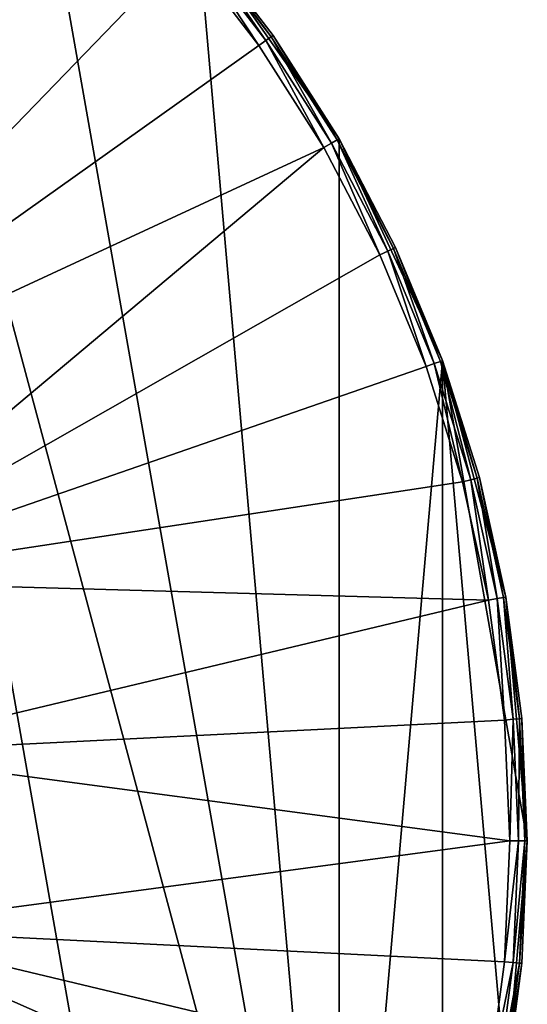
# Model space of a CAD drawing. Extents: x 0 to 80, y 0 to 208.
# Tile 13 of 33: x 66 to 80, y 43 to 71. Entities that reach past the tile are written whole.
import ezdxf

# ---------------------------------------------------------------- set-up
doc = ezdxf.new("R2010")
doc.units = 0

msp = doc.modelspace()

# ---------------------------------------------------------------- linework, layer by layer
for points in [[(60, 82.641037), (65.711502, 17.358213), (60, 13.35898)], [(60, 82.641037), (70.641777, 22.288502), (65.711502, 17.358213)], [(60, 82.641037), (74.641014, 27.999996), (70.641777, 22.288502)], [(60, 82.641037), (65.711502, 78.641769), (74.641014, 27.999996)], [(65.711502, 78.641769), (70.641777, 73.711517), (74.641014, 27.999996)], [(67.930717, 75.930717, 3.999993), (65.390106, 78.258751, 3.999993), (53.826103, 63.606441, 3.999993)], [(67.930717, 75.930717, 3.999993), (53.826103, 63.606441, 3.999993), (57.15921, 59.844166, 3.999993)], [(70.258759, 73.390129, 3.999993), (67.930717, 75.930717, 3.999993), (57.15921, 59.844166, 3.999993)], [(70.450264, 73.550819, 3.932998), (70.258759, 73.390129, 3.999993), (72.356506, 70.656273, 3.999993)], [(70.590462, 73.668449, 3.749996), (70.450264, 73.550819, 3.932998), (72.561287, 70.799675, 3.932998)], [(72.561287, 70.799675, 3.932998), (70.450264, 73.550819, 3.932998), (72.356506, 70.656273, 3.999993)], [(70.641777, 73.711517, 3.499985), (70.590462, 73.668449, 3.749996), (72.711205, 70.90464, 3.749996)], [(72.711205, 70.90464, 3.749996), (70.590462, 73.668449, 3.749996), (72.561287, 70.799675, 3.932998)], [(70.641777, 73.711517), (74.641014, 68.000015), (74.641014, 27.999996)], [(70.641777, 73.711517), (72.766083, 70.943054, 3.499985), (74.641014, 68.000015)], [(72.766083, 70.943054, 3.499985), (70.641777, 73.711517, 3.499985), (72.711205, 70.90464, 3.749996)], [(70.641777, 73.711517), (70.641777, 73.711517, 3.499985), (72.766083, 70.943054, 3.499985)], [(72.356506, 70.656273, 3.999993), (70.258759, 73.390129, 3.999993), (57.15921, 59.844166, 3.999993)], [(72.561287, 70.799675, 3.932998), (72.356506, 70.656273, 3.999993), (74.208, 67.750008, 3.999993)], [(72.711205, 70.90464, 3.749996), (72.561287, 70.799675, 3.932998), (74.424507, 67.875, 3.932998)], [(74.424507, 67.875, 3.932998), (72.561287, 70.799675, 3.932998), (74.208, 67.750008, 3.999993)], [(72.766083, 70.943054, 3.499985), (72.711205, 70.90464, 3.749996), (74.583, 67.966522, 3.749996)], [(74.583, 67.966522, 3.749996), (72.711205, 70.90464, 3.749996), (74.424507, 67.875, 3.932998)], [(74.641014, 68.000015, 3.499985), (72.766083, 70.943054, 3.499985), (74.583, 67.966522, 3.749996)], [(72.766083, 70.943054, 3.499985), (74.641014, 68.000015, 3.499985), (74.641014, 68.000015)], [(74.208, 67.750008, 3.999993), (72.356506, 70.656273, 3.999993), (57.15921, 59.844166, 3.999993)], [(74.424507, 67.875, 3.932998), (74.208, 67.750008, 3.999993), (75.799156, 64.69342, 3.999993)], [(74.583, 67.966522, 3.749996), (74.424507, 67.875, 3.932998), (76.025734, 64.799072, 3.932998)], [(76.025734, 64.799072, 3.932998), (74.424507, 67.875, 3.932998), (75.799156, 64.69342, 3.999993)], [(74.641014, 68.000015, 3.499985), (74.583, 67.966522, 3.749996), (76.191597, 64.876434, 3.749996)], [(76.191597, 64.876434, 3.749996), (74.583, 67.966522, 3.749996), (76.025734, 64.799072, 3.932998)], [(74.641014, 68.000015), (77.5877, 61.680824), (74.641014, 27.999996)], [(74.641014, 68.000015), (76.252304, 64.904747, 3.499985), (77.5877, 61.680824)], [(76.252304, 64.904747, 3.499985), (74.641014, 68.000015, 3.499985), (76.191597, 64.876434, 3.749996)], [(74.641014, 68.000015), (74.641014, 68.000015, 3.499985), (76.252304, 64.904747, 3.499985)], [(74.208, 67.750008, 3.999993), (57.15921, 59.844166, 3.999993), (59.495087, 55.393517, 3.999993)], [(75.799156, 64.69342, 3.999993), (74.208, 67.750008, 3.999993), (59.495087, 55.393517, 3.999993)], [(76.025734, 64.799072, 3.932998), (75.799156, 64.69342, 3.999993), (77.117859, 61.509789, 3.999993)], [(76.191597, 64.876434, 3.749996), (76.025734, 64.799072, 3.932998), (77.352783, 61.595291, 3.932998)], [(77.352783, 61.595291, 3.932998), (76.025734, 64.799072, 3.932998), (77.117859, 61.509789, 3.999993)], [(76.252304, 64.904747, 3.499985), (76.191597, 64.876434, 3.749996), (77.524757, 61.657906, 3.749996)], [(77.524757, 61.657906, 3.749996), (76.191597, 64.876434, 3.749996), (77.352783, 61.595291, 3.932998)], [(77.5877, 61.680824, 3.499985), (76.252304, 64.904747, 3.499985), (77.524757, 61.657906, 3.749996)], [(76.252304, 64.904747, 3.499985), (77.5877, 61.680824, 3.499985), (77.5877, 61.680824)], [(77.117859, 61.509789, 3.999993), (75.799156, 64.69342, 3.999993), (59.495087, 55.393517, 3.999993)], [(78.154068, 58.223366, 3.999993), (77.117859, 61.509789, 3.999993), (59.495087, 55.393517, 3.999993)], [(77.5877, 61.680824), (77.5877, 34.319191), (74.641014, 27.999996)], [(77.352783, 61.595291, 3.932998), (77.117859, 61.509789, 3.999993), (78.154068, 58.223366, 3.999993)], [(77.524757, 61.657906, 3.749996), (77.352783, 61.595291, 3.932998), (78.395546, 58.288067, 3.932998)], [(78.395546, 58.288067, 3.932998), (77.352783, 61.595291, 3.932998), (78.154068, 58.223366, 3.999993)], [(77.5877, 61.680824, 3.499985), (77.524757, 61.657906, 3.749996), (78.572327, 58.335423, 3.749996)], [(78.572327, 58.335423, 3.749996), (77.524757, 61.657906, 3.749996), (78.395546, 58.288067, 3.932998)], [(77.5877, 61.680824), (79.392303, 41.05407), (77.5877, 34.319191)], [(77.5877, 61.680824), (80, 48.000008), (79.392303, 41.05407)], [(77.5877, 61.680824), (79.392303, 54.945946), (80, 48.000008)], [(77.5877, 61.680824), (78.637032, 58.352768, 3.499985), (79.392303, 54.945946)], [(78.637032, 58.352768, 3.499985), (77.5877, 61.680824, 3.499985), (78.572327, 58.335423, 3.749996)], [(77.5877, 61.680824), (77.5877, 61.680824, 3.499985), (78.637032, 58.352768, 3.499985)], [(78.572327, 58.335423, 3.749996), (78.395546, 58.288067, 3.932998), (79.146103, 54.902523, 3.932998)], [(78.637032, 58.352768, 3.499985), (78.572327, 58.335423, 3.749996), (79.32634, 54.934292, 3.749996)], [(79.32634, 54.934292, 3.749996), (78.572327, 58.335423, 3.749996), (79.146103, 54.902523, 3.932998)], [(79.392303, 54.945946, 3.499985), (78.637032, 58.352768, 3.499985), (79.32634, 54.934292, 3.749996)], [(78.637032, 58.352768, 3.499985), (79.392303, 54.945946, 3.499985), (79.392303, 54.945946)], [(78.154068, 58.223366, 3.999993), (59.495087, 55.393517, 3.999993), (78.899902, 54.8591, 3.999993)], [(78.395546, 58.288067, 3.932998), (78.154068, 58.223366, 3.999993), (78.899902, 54.8591, 3.999993)], [(79.146103, 54.902523, 3.932998), (78.395546, 58.288067, 3.932998), (78.899902, 54.8591, 3.999993)], [(78.899902, 54.8591, 3.999993), (59.495087, 55.393517, 3.999993), (60.697975, 50.513206, 3.999993)], [(79.349686, 51.442654, 3.999993), (78.899902, 54.8591, 3.999993), (60.697975, 50.513206, 3.999993)], [(79.146103, 54.902523, 3.932998), (78.899902, 54.8591, 3.999993), (79.349686, 51.442654, 3.999993)], [(79.32634, 54.934292, 3.749996), (79.146103, 54.902523, 3.932998), (79.59874, 51.464439, 3.932998)], [(79.59874, 51.464439, 3.932998), (79.146103, 54.902523, 3.932998), (79.349686, 51.442654, 3.999993)], [(79.392303, 54.945946, 3.499985), (79.32634, 54.934292, 3.749996), (79.781052, 51.480381, 3.749996)], [(79.781052, 51.480381, 3.749996), (79.32634, 54.934292, 3.749996), (79.59874, 51.464439, 3.932998)], [(79.392303, 54.945946), (79.392303, 54.945946, 3.499985), (80, 48.000008)], [(79.392303, 54.945946, 3.499985), (79.847786, 51.486225, 3.499985), (80, 48.000008)], [(79.847786, 51.486225, 3.499985), (79.392303, 54.945946, 3.499985), (79.781052, 51.480381, 3.749996)], [(79.349686, 51.442654, 3.999993), (60.697975, 50.513206, 3.999993), (79.5, 48.000008, 3.999993)], [(79.59874, 51.464439, 3.932998), (79.349686, 51.442654, 3.999993), (79.5, 48.000008, 3.999993)], [(79.59874, 51.464439, 3.932998), (79.5, 48.000008, 3.999993), (79.75, 48.000008, 3.932998)], [(79.781052, 51.480381, 3.749996), (79.59874, 51.464439, 3.932998), (79.75, 48.000008, 3.932998)], [(79.781052, 51.480381, 3.749996), (79.75, 48.000008, 3.932998), (79.933006, 48.000008, 3.749996)], [(79.847786, 51.486225, 3.499985), (79.781052, 51.480381, 3.749996), (79.933006, 48.000008, 3.749996)], [(79.847786, 51.486225, 3.499985), (80, 48.000008, 3.499985), (80, 48.000008)], [(79.847786, 51.486225, 3.499985), (79.933006, 48.000008, 3.749996), (80, 48.000008, 3.499985)], [(79.5, 48.000008, 3.999993), (60.697975, 50.513206, 3.999993), (60.697975, 45.486809, 3.999993)], [(79.5, 48.000008, 3.999993), (60.697975, 45.486809, 3.999993), (79.349686, 44.557362, 3.999993)], [(79.75, 48.000008, 3.932998), (79.349686, 44.557362, 3.999993), (79.59874, 44.535576, 3.932998)], [(79.75, 48.000008, 3.932998), (79.5, 48.000008, 3.999993), (79.349686, 44.557362, 3.999993)], [(80, 48.000008), (80, 48.000008, 3.499985), (79.392303, 41.05407)], [(80, 48.000008, 3.499985), (79.847786, 44.513763, 3.499985), (79.392303, 41.05407)], [(79.933006, 48.000008, 3.749996), (79.59874, 44.535576, 3.932998), (79.781052, 44.519604, 3.749996)], [(79.933006, 48.000008, 3.749996), (79.75, 48.000008, 3.932998), (79.59874, 44.535576, 3.932998)], [(80, 48.000008, 3.499985), (79.781052, 44.519604, 3.749996), (79.847786, 44.513763, 3.499985)], [(80, 48.000008, 3.499985), (79.933006, 48.000008, 3.749996), (79.781052, 44.519604, 3.749996)], [(60.697975, 45.486809, 3.999993), (59.495087, 40.606499, 3.999993), (78.154068, 37.776649, 3.999993)], [(78.899902, 41.140915, 3.999993), (60.697975, 45.486809, 3.999993), (78.154068, 37.776649, 3.999993)], [(79.349686, 44.557362, 3.999993), (60.697975, 45.486809, 3.999993), (78.899902, 41.140915, 3.999993)], [(79.59874, 44.535576, 3.932998), (79.349686, 44.557362, 3.999993), (78.899902, 41.140915, 3.999993)], [(79.59874, 44.535576, 3.932998), (78.899902, 41.140915, 3.999993), (79.146103, 41.097492, 3.932998)], [(79.781052, 44.519604, 3.749996), (79.59874, 44.535576, 3.932998), (79.146103, 41.097492, 3.932998)], [(79.781052, 44.519604, 3.749996), (79.146103, 41.097492, 3.932998), (79.32634, 41.065723, 3.749996)], [(79.847786, 44.513763, 3.499985), (79.781052, 44.519604, 3.749996), (79.32634, 41.065723, 3.749996)], [(79.847786, 44.513763, 3.499985), (79.32634, 41.065723, 3.749996), (79.392303, 41.05407, 3.499985)], [(79.847786, 44.513763, 3.499985), (79.392303, 41.05407, 3.499985), (79.392303, 41.05407)]]:
    msp.add_3dface(points)

doc.saveas('drawing.dxf')
